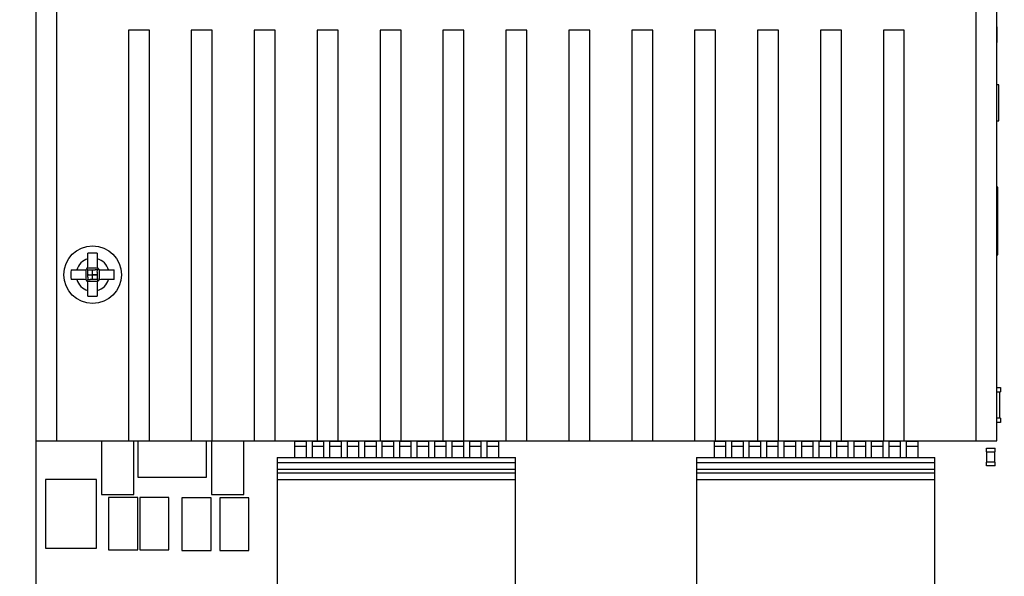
# Model space of a CAD drawing. Header units: millimetres. Extents: x 0 to 559, y 0 to 432.
# Tile 6 of 15: x 233 to 289, y 179 to 210. Entities that reach past the tile are written whole.
import ezdxf
from ezdxf.enums import TextEntityAlignment as Align

# ---------------------------------------------------------------- set-up
doc = ezdxf.new("R2010")
doc.units = ezdxf.units.MM
doc.header["$LTSCALE"] = 30.734
doc.layers.get('0').update_dxf_attribs({"linetype": 'CONTINUOUS'})
doc.layers.add('00_COMPONENTS', color=7, linetype='CONTINUOUS')
doc.layers.add('51__DRAFT_DIMS', color=7, linetype='CONTINUOUS')
doc.styles.get("Standard").update_dxf_attribs({"font": 'simfang.ttf'})
doc.dimstyles.new('DIMSTYLE_2', dxfattribs={"dimtxt": 3, "dimasz": 3, "dimexe": 2.5, "dimexo": 0.5, "dimgap": 0.75, "dimtad": 1, "dimdsep": 46, "dimtxsty": 'STANDARD', "dimblk": '_FILLED', "dimblk1": '_FILLED', "dimblk2": '_FILLED', "dimcen": 0.09, "dimclrt": 3, "dimazin": 2, "dimtp": 0.3, "dimtm": 0.3, "dimtfac": 1, "dimtofl": 0, "dimtmove": 0, "dimatfit": 3, "dimldrblk": '_FILLED', "dimfxl": 1, "dimtolj": 1, "dimarcsym": 0})
doc.dimstyles.new('DIMSTYLE_3', dxfattribs={"dimtxt": 3, "dimasz": 3, "dimexe": 2.5, "dimexo": 0.5, "dimgap": 0.75, "dimtad": 1, "dimdsep": 46, "dimtxsty": 'STANDARD', "dimblk": '_FILLED', "dimblk1": '_FILLED', "dimblk2": '_FILLED', "dimcen": 0.09, "dimclrt": 3, "dimazin": 2, "dimtp": 0.5, "dimtm": 0.5, "dimtfac": 1, "dimtofl": 0, "dimtmove": 0, "dimatfit": 3, "dimldrblk": '_FILLED', "dimfxl": 1, "dimtolj": 1, "dimarcsym": 0})

# ---------------------------------------------------------------- blocks, each defined once
blk = doc.blocks.new('_FILLED')
at = {"color": 0, "linetype": 'BYBLOCK'}
blk.add_solid([(0, 0), (-1, 0.167), (-1, -0.167)], dxfattribs=at)
blk = doc.blocks.new('*D3')
at = {"layer": '51__DRAFT_DIMS', "color": 4}
for p, q in [((289.635, 297.789), (345.729, 297.789)), ((343.229, 297.789), (343.229, 217.299)), ((343.229, 136.809), (343.229, 217.299)), ((198.025, 136.809), (345.729, 136.809))]:
    blk.add_line(p, q, dxfattribs=at)
at = {"layer": '51__DRAFT_DIMS', "color": 4, "xscale": 3, "yscale": 3, "zscale": 3}
for p, rotation in [((343.229, 297.789), 90), ((343.229, 136.809), 270)]:
    blk.add_blockref('_FILLED', p, dxfattribs=dict(at, rotation=rotation))
at = {"layer": '51__DRAFT_DIMS', "color": 3}
blk.add_text('160.98', height=3, rotation=90, dxfattribs=at).set_placement((342.479, 217.299), align=Align.CENTER)
blk = doc.blocks.new('*D4')
at = {"layer": '51__DRAFT_DIMS', "color": 4}
for p, q in [((302.385, 195.134), (302.385, 125.917)), ((197.525, 136.809), (197.525, 125.917)), ((197.525, 128.417), (249.955, 128.417)), ((302.385, 128.417), (249.955, 128.417))]:
    blk.add_line(p, q, dxfattribs=at)
at = {"layer": '51__DRAFT_DIMS', "color": 4, "xscale": 3, "yscale": 3, "zscale": 3, "rotation": 180}
blk.add_blockref('_FILLED', (197.525, 128.417), dxfattribs=at)
at = {"layer": '51__DRAFT_DIMS', "color": 4, "xscale": 3, "yscale": 3, "zscale": 3}
blk.add_blockref('_FILLED', (302.385, 128.417), dxfattribs=at)
at = {"layer": '51__DRAFT_DIMS', "color": 3}
blk.add_text('104.86', height=3, dxfattribs=at).set_placement((249.955, 129.167), align=Align.CENTER)

msp = doc.modelspace()

# ---------------------------------------------------------------- linework, layer by layer
at = {"layer": '00_COMPONENTS', "color": 7}
for p, q in [((233.485, 251.847), (233.485, 186.347)), ((234.685, 186.347), (234.685, 251.847)), ((287.285, 251.847), (287.285, 186.347)), ((288.485, 186.347), (288.485, 251.847)), ((238.785, 209.847), (238.785, 186.347)), ((239.985, 209.847), (238.785, 209.847)), ((239.985, 186.347), (239.985, 209.847)), ((242.385, 209.847), (242.385, 186.347)), ((243.585, 209.847), (242.385, 209.847)), ((243.585, 186.347), (243.585, 209.847)), ((247.185, 209.847), (245.985, 209.847)), ((245.985, 209.847), (245.985, 186.347)), ((247.185, 186.347), (247.185, 209.847)), ((250.785, 209.847), (249.585, 209.847)), ((249.585, 209.847), (249.585, 186.347)), ((250.785, 186.347), (250.785, 209.847)), ((254.385, 209.847), (253.185, 209.847)), ((253.185, 209.847), (253.185, 186.347)), ((254.385, 186.347), (254.385, 209.847)), ((257.985, 209.847), (256.785, 209.847)), ((256.785, 209.847), (256.785, 186.347)), ((257.985, 186.347), (257.985, 209.847)), ((261.585, 209.847), (260.385, 209.847)), ((260.385, 209.847), (260.385, 186.347)), ((261.585, 186.347), (261.585, 209.847)), ((265.185, 209.847), (263.985, 209.847)), ((263.985, 209.847), (263.985, 186.347)), ((265.185, 186.347), (265.185, 209.847)), ((268.785, 209.847), (267.585, 209.847)), ((267.585, 209.847), (267.585, 186.347)), ((268.785, 186.347), (268.785, 209.847)), ((272.385, 209.847), (271.185, 209.847)), ((271.185, 209.847), (271.185, 186.347)), ((272.385, 186.347), (272.385, 209.847)), ((275.985, 209.847), (274.785, 209.847)), ((274.785, 209.847), (274.785, 186.347)), ((275.985, 186.347), (275.985, 209.847)), ((279.585, 209.847), (278.385, 209.847)), ((278.385, 209.847), (278.385, 186.347)), ((279.585, 186.347), (279.585, 209.847)), ((283.185, 209.847), (281.985, 209.847)), ((281.985, 209.847), (281.985, 186.347)), ((283.185, 186.347), (283.185, 209.847)), ((288.497, 210.033), (288.485, 210.033)), ((288.497, 209.144), (288.497, 210.033)), ((288.485, 209.144), (288.497, 209.144)), ((288.596, 206.709), (288.485, 206.709)), ((288.596, 204.655), (288.596, 206.709)), ((288.485, 204.655), (288.596, 204.655)), ((288.544, 200.86), (288.485, 200.86)), ((288.544, 196.99), (288.544, 200.86)), ((236.465, 196.317), (236.465, 197.076)), ((237.005, 197.076), (237.005, 196.317)), ((288.485, 196.99), (288.544, 196.99)), ((235.506, 196.117), (236.265, 196.117)), ((236.406, 196.176), (236.453, 196.129)), ((236.593, 196.117), (236.877, 196.117)), ((236.735, 195.577), (236.735, 196.117)), ((237.063, 196.176), (237.017, 196.129)), ((237.205, 196.117), (237.963, 196.117)), ((236.265, 195.577), (235.506, 195.577)), ((236.406, 195.519), (236.453, 195.565)), ((236.465, 195.705), (236.465, 195.989)), ((236.465, 195.847), (237.005, 195.847)), ((236.877, 195.577), (236.593, 195.577)), ((237.005, 195.989), (237.005, 195.705)), ((237.063, 195.519), (237.017, 195.565)), ((237.963, 195.577), (237.205, 195.577)), ((236.465, 194.619), (236.465, 195.377)), ((237.005, 195.377), (237.005, 194.619)), ((288.485, 189.387), (288.68, 189.387)), ((288.68, 189.387), (288.68, 189.137)), ((288.485, 189.137), (288.68, 189.137)), ((288.63, 189.137), (288.63, 187.637)), ((288.68, 187.637), (288.485, 187.637)), ((288.68, 187.637), (288.68, 187.387)), ((288.68, 187.387), (288.485, 187.387)), ((233.485, 186.347), (288.485, 186.347)), ((233.485, 186.347), (233.485, 152.239)), ((237.246, 186.347), (237.246, 183.273)), ((239.1, 183.273), (239.1, 186.347)), ((239.316, 186.347), (239.316, 184.258)), ((243.253, 184.258), (243.253, 186.347)), ((243.533, 186.347), (243.533, 183.273)), ((245.387, 183.273), (245.387, 186.347)), ((248.314, 185.381), (248.314, 186.347)), ((248.954, 186.347), (248.954, 185.381)), ((249.314, 185.381), (249.314, 186.347)), ((249.954, 186.347), (249.954, 185.381)), ((250.314, 185.381), (250.314, 186.347)), ((250.954, 186.347), (250.954, 185.381)), ((251.314, 185.381), (251.314, 186.347)), ((251.954, 186.347), (251.954, 185.381)), ((252.314, 185.381), (252.314, 186.347)), ((252.954, 186.347), (252.954, 185.381)), ((253.314, 185.381), (253.314, 186.347)), ((253.954, 186.347), (253.954, 185.381)), ((254.314, 185.381), (254.314, 186.347)), ((254.954, 186.347), (254.954, 185.381)), ((255.314, 185.381), (255.314, 186.347)), ((255.954, 186.347), (255.954, 185.381)), ((256.314, 185.381), (256.314, 186.347)), ((256.954, 186.347), (256.954, 185.381)), ((257.314, 185.381), (257.314, 186.347)), ((257.954, 186.347), (257.954, 185.381)), ((258.314, 185.381), (258.314, 186.347)), ((258.954, 186.347), (258.954, 185.381)), ((259.314, 185.381), (259.314, 186.347)), ((259.954, 186.347), (259.954, 185.381)), ((272.315, 185.381), (272.315, 186.347)), ((272.955, 186.347), (272.955, 185.381)), ((273.315, 185.381), (273.315, 186.347)), ((273.955, 186.347), (273.955, 185.381)), ((274.315, 185.381), (274.315, 186.347)), ((274.955, 186.347), (274.955, 185.381)), ((275.315, 185.381), (275.315, 186.347)), ((275.955, 186.347), (275.955, 185.381)), ((276.315, 185.381), (276.315, 186.347)), ((276.955, 186.347), (276.955, 185.381)), ((277.315, 185.381), (277.315, 186.347)), ((277.955, 186.347), (277.955, 185.381)), ((278.315, 185.381), (278.315, 186.347)), ((278.955, 186.347), (278.955, 185.381)), ((279.315, 185.381), (279.315, 186.347)), ((279.955, 186.347), (279.955, 185.381)), ((280.315, 185.381), (280.315, 186.347)), ((280.955, 186.347), (280.955, 185.381)), ((281.315, 185.381), (281.315, 186.347)), ((281.955, 186.347), (281.955, 185.381)), ((282.315, 185.381), (282.315, 186.347)), ((282.955, 186.347), (282.955, 185.381)), ((283.315, 185.381), (283.315, 186.347)), ((283.955, 186.347), (283.955, 185.381)), ((247.294, 185.381), (260.934, 185.381)), ((247.294, 185.381), (247.294, 173.141)), ((260.934, 173.141), (260.934, 185.381)), ((271.295, 185.381), (284.935, 185.381)), ((271.295, 185.381), (271.295, 173.141)), ((284.935, 173.141), (284.935, 185.381)), ((287.893, 185.917), (288.393, 185.917)), ((287.893, 185.717), (287.893, 185.917)), ((287.893, 185.717), (288.393, 185.717)), ((287.913, 185.117), (287.913, 185.717)), ((288.373, 185.117), (288.373, 185.717)), ((288.393, 185.717), (288.393, 185.917)), ((288.393, 185.117), (287.893, 185.117)), ((287.893, 184.917), (287.893, 185.117)), ((288.393, 184.917), (287.893, 184.917)), ((288.393, 184.917), (288.393, 185.117)), ((239.316, 184.258), (243.253, 184.258)), ((247.294, 184.5), (260.934, 184.5)), ((271.295, 184.5), (284.935, 184.5)), ((236.967, 184.131), (234.046, 184.131)), ((234.046, 184.131), (234.046, 180.194)), ((236.967, 180.194), (236.967, 184.131)), ((237.246, 183.273), (239.1, 183.273)), ((243.533, 183.273), (245.387, 183.273)), ((239.329, 183.09), (237.653, 183.09)), ((237.653, 183.09), (237.653, 180.093)), ((239.329, 180.093), (239.329, 183.09)), ((241.107, 183.09), (239.431, 183.09)), ((239.431, 183.09), (239.431, 180.093)), ((241.107, 180.093), (241.107, 183.09)), ((243.525, 183.071), (241.848, 183.071)), ((241.848, 183.071), (241.848, 180.073)), ((243.525, 180.073), (243.525, 183.071)), ((245.684, 183.071), (244.007, 183.071)), ((244.007, 183.071), (244.007, 180.073)), ((245.684, 180.073), (245.684, 183.071)), ((234.046, 180.194), (236.967, 180.194)), ((237.653, 180.093), (239.329, 180.093)), ((239.431, 180.093), (241.107, 180.093)), ((241.848, 180.073), (243.525, 180.073)), ((244.007, 180.073), (245.684, 180.073))]:
    msp.add_line(p, q, dxfattribs=at)
at = {"layer": '00_COMPONENTS', "color": 4}
for p, q in [((236.362, 195.552), (236.362, 196.143)), ((237.03, 196.22), (236.439, 196.22)), ((236.712, 196.117), (236.735, 196.095)), ((236.735, 196.095), (236.757, 196.117)), ((237.107, 196.143), (237.107, 195.552)), ((236.465, 195.87), (236.487, 195.847)), ((236.487, 195.847), (236.465, 195.825)), ((236.735, 195.6), (236.712, 195.577)), ((236.757, 195.577), (236.735, 195.6)), ((236.982, 195.847), (237.005, 195.87)), ((237.005, 195.825), (236.982, 195.847)), ((236.439, 195.475), (237.03, 195.475)), ((248.314, 186.312), (248.954, 186.312)), ((248.954, 186.016), (248.314, 186.016)), ((249.314, 186.312), (249.954, 186.312)), ((249.954, 186.016), (249.314, 186.016)), ((250.314, 186.312), (250.954, 186.312)), ((250.954, 186.016), (250.314, 186.016)), ((251.314, 186.312), (251.954, 186.312)), ((251.954, 186.016), (251.314, 186.016)), ((252.314, 186.312), (252.954, 186.312)), ((252.954, 186.016), (252.314, 186.016)), ((253.314, 186.312), (253.954, 186.312)), ((253.954, 186.016), (253.314, 186.016)), ((254.314, 186.312), (254.954, 186.312)), ((254.954, 186.016), (254.314, 186.016)), ((255.314, 186.312), (255.954, 186.312)), ((255.954, 186.016), (255.314, 186.016)), ((256.314, 186.312), (256.954, 186.312)), ((256.954, 186.016), (256.314, 186.016)), ((257.314, 186.312), (257.954, 186.312)), ((257.954, 186.016), (257.314, 186.016)), ((258.314, 186.312), (258.954, 186.312)), ((258.954, 186.016), (258.314, 186.016)), ((259.314, 186.312), (259.954, 186.312)), ((259.954, 186.016), (259.314, 186.016)), ((272.315, 186.312), (272.955, 186.312)), ((272.955, 186.016), (272.315, 186.016)), ((273.315, 186.312), (273.955, 186.312)), ((273.955, 186.016), (273.315, 186.016)), ((274.315, 186.312), (274.955, 186.312)), ((274.955, 186.016), (274.315, 186.016)), ((275.315, 186.312), (275.955, 186.312)), ((275.955, 186.016), (275.315, 186.016)), ((276.315, 186.312), (276.955, 186.312)), ((276.955, 186.016), (276.315, 186.016)), ((277.315, 186.312), (277.955, 186.312)), ((277.955, 186.016), (277.315, 186.016)), ((278.315, 186.312), (278.955, 186.312)), ((278.955, 186.016), (278.315, 186.016)), ((279.315, 186.312), (279.955, 186.312)), ((279.955, 186.016), (279.315, 186.016)), ((280.315, 186.312), (280.955, 186.312)), ((280.955, 186.016), (280.315, 186.016)), ((281.315, 186.312), (281.955, 186.312)), ((281.955, 186.016), (281.315, 186.016)), ((282.315, 186.312), (282.955, 186.312)), ((282.955, 186.016), (282.315, 186.016)), ((283.315, 186.312), (283.955, 186.312)), ((283.955, 186.016), (283.315, 186.016)), ((260.934, 185.081), (247.294, 185.081)), ((284.935, 185.081), (271.295, 185.081)), ((260.934, 184.7), (247.294, 184.7)), ((284.935, 184.7), (271.295, 184.7)), ((260.934, 184.1), (247.294, 184.1)), ((284.935, 184.1), (271.295, 184.1))]:
    msp.add_line(p, q, dxfattribs=at)
at = {"layer": '00_COMPONENTS', "color": 7}
for points in [[(236.735, 195.888), (236.735, 195.929), (236.735, 195.971), (236.734, 196.012), (236.734, 196.054), (236.735, 196.095)], [(236.487, 195.847), (236.528, 195.847), (236.57, 195.847), (236.611, 195.847), (236.653, 195.848), (236.694, 195.848), (236.776, 195.847)], [(236.735, 195.6), (236.735, 195.641), (236.735, 195.682), (236.735, 195.724), (236.734, 195.765), (236.734, 195.806), (236.735, 195.888)], [(236.982, 195.847), (236.941, 195.848), (236.9, 195.848), (236.858, 195.847), (236.817, 195.847), (236.776, 195.847)]]:
    msp.add_lwpolyline(points, dxfattribs=at)
msp.add_circle((236.735, 195.847), 1.65, dxfattribs=at)
at = {"layer": '00_COMPONENTS', "color": 4}
for start, end in [(106.5117, 163.4883), (16.5117, 73.4883), (196.5117, 253.4883), (286.5117, 343.4883)]:
    msp.add_arc((236.735, 195.847), 0.95, start, end, dxfattribs=at)
at = {"layer": '00_COMPONENTS', "color": 7}
for centre, radius, start, end in [((236.732, 193.278), 3.807, 89.9565, 94.0231), ((236.738, 193.278), 3.807, 85.9769, 90.0435), ((239.307, 195.847), 3.811, 175.9373, 184.0627), ((236.265, 196.317), 0.2, 270, 360), ((237.205, 196.317), 0.2, 180, 270), ((234.162, 195.847), 3.811, 355.9373, 4.0627), ((236.265, 195.377), 0.2, 0, 90), ((237.205, 195.377), 0.2, 90, 180), ((236.732, 198.417), 3.807, 265.9769, 270.0435), ((236.738, 198.417), 3.807, 269.9565, 274.0231)]:
    msp.add_arc(centre, radius, start, end, dxfattribs=at)
for points, knots in [([(236.453, 196.129), (236.465, 196.127), (236.511, 196.121), (236.558, 196.117), (236.593, 196.117)], [0, 0, 0, 0, 0.256621, 1, 1, 1, 1]), ([(236.465, 195.989), (236.465, 196.001), (236.463, 196.047), (236.458, 196.094), (236.453, 196.129)], [0, 0, 0, 0, 0.242917, 1, 1, 1, 1]), ([(237.017, 196.129), (237.005, 196.127), (236.958, 196.121), (236.911, 196.117), (236.877, 196.117)], [0, 0, 0, 0, 0.256621, 1, 1, 1, 1]), ([(237.005, 195.989), (237.005, 196.001), (237.006, 196.047), (237.011, 196.094), (237.017, 196.129)], [0, 0, 0, 0, 0.242917, 1, 1, 1, 1]), ([(236.465, 195.705), (236.465, 195.694), (236.463, 195.647), (236.458, 195.6), (236.453, 195.565)], [0, 0, 0, 0, 0.242917, 1, 1, 1, 1]), ([(236.453, 195.565), (236.465, 195.567), (236.511, 195.574), (236.558, 195.577), (236.593, 195.577)], [0, 0, 0, 0, 0.256621, 1, 1, 1, 1]), ([(237.017, 195.565), (237.005, 195.567), (236.958, 195.574), (236.911, 195.577), (236.877, 195.577)], [0, 0, 0, 0, 0.256621, 1, 1, 1, 1]), ([(237.005, 195.705), (237.005, 195.694), (237.006, 195.647), (237.011, 195.6), (237.017, 195.565)], [0, 0, 0, 0, 0.242917, 1, 1, 1, 1])]:
    msp.add_open_spline(points, degree=3, knots=knots, dxfattribs=at)

# ---------------------------------------------------------------- dimensions: what is measured, and where the dimension line sits
at = {"layer": '51__DRAFT_DIMS', "color": 4}
dim = msp.add_linear_dim(base=(343.229, 136.809), p1=(289.135, 297.789), p2=(197.525, 136.809), angle=270, dimstyle='DIMSTYLE_3', dxfattribs=at)
dim.commit()
dim.dimension.update_dxf_attribs({"geometry": '*D3', "text_midpoint": (343.229, 217.384), "dimtype": 160})
dim = msp.add_linear_dim(base=(302.385, 128.417), p1=(197.525, 137.309), p2=(302.385, 195.634), dimstyle='DIMSTYLE_2', dxfattribs=at)
dim.commit()
dim.dimension.update_dxf_attribs({"geometry": '*D4', "text_midpoint": (250.057, 128.417), "dimtype": 160})

doc.saveas('drawing.dxf')
